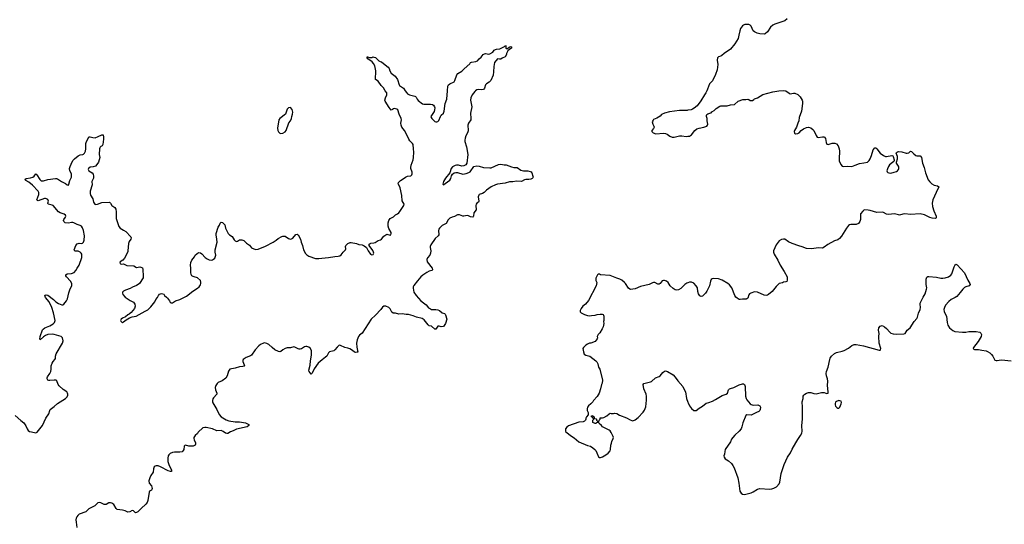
# Model space of a CAD drawing. Header units: inches. Extents: x 1678753 to 1858649, y 384643 to 522370.
# Tile 82 of 91: x 1807672 to 1825842, y 462011 to 471313. Entities that reach past the tile are written whole.
import ezdxf

# ---------------------------------------------------------------- set-up
doc = ezdxf.new("R2010")
doc.units = ezdxf.units.IN
doc.header["$MEASUREMENT"] = 0
for name, color, linetype in [('B8406', 7, 'Continuous'), ('B8416', 7, 'Continuous'), ('B8417', 7, 'Continuous'), ('B8426', 7, 'Continuous'), ('B8427', 7, 'Continuous')]:
    doc.layers.add(name, color=color, linetype=linetype)

msp = doc.modelspace()

# ---------------------------------------------------------------- linework, layer by layer
at = {"layer": 'B8406', "color": 6, "elevation": 300}
for points in [[(1807590, 464019), (1807690, 463926), (1807750, 463879), (1807785, 463825), (1807810, 463768), (1807830, 463739), (1807850, 463724), (1807890, 463713), (1807970, 463697), (1807994, 463706), (1808093, 463830), (1808153, 463970), (1808207, 464050), (1808225, 464110), (1808235, 464125), (1808310, 464182), (1808370, 464238), (1808518, 464330), (1808550, 464363), (1808560, 464390), (1808560, 464410), (1808554, 464430), (1808540, 464450), (1808473, 464493), (1808401, 464561), (1808380, 464590), (1808355, 464655), (1808345, 464665), (1808310, 464670), (1808230, 464659), (1808210, 464661), (1808188, 464670), (1808178, 464690), (1808177, 464710), (1808186, 464730), (1808229, 464791), (1808249, 464830), (1808255, 464870), (1808253, 464930), (1808270, 464979), (1808288, 465012), (1808322, 465050), (1808331, 465070), (1808334, 465110), (1808347, 465153), (1808462, 465350), (1808472, 465390), (1808460, 465450), (1808440, 465470), (1808310, 465508), (1808270, 465513), (1808190, 465507), (1808150, 465494), (1808112, 465468), (1808050, 465409), (1808041, 465421), (1808047, 465470), (1808090, 465596), (1808102, 465610), (1808134, 465630), (1808230, 465672), (1808290, 465706), (1808315, 465730), (1808328, 465770), (1808298, 465910), (1808263, 466010), (1808214, 466114), (1808150, 466190), (1808140, 466210), (1808137, 466230), (1808143, 466237), (1808159, 466241), (1808190, 466235), (1808293, 466153), (1808338, 466110), (1808390, 466081), (1808450, 466055), (1808470, 466057), (1808489, 466070), (1808538, 466130), (1808556, 466170), (1808580, 466280), (1808606, 466354), (1808633, 466410), (1808636, 466430), (1808632, 466452), (1808610, 466490), (1808534, 466570), (1808521, 466590), (1808522, 466610), (1808550, 466629), (1808630, 466633), (1808677, 466650), (1808710, 466687), (1808731, 466730), (1808772, 466790), (1808816, 466930), (1808820, 466950), (1808817, 466990), (1808808, 467010), (1808790, 467030), (1808750, 467045), (1808689, 467049), (1808674, 467070), (1808708, 467150), (1808730, 467180), (1808750, 467190), (1808770, 467194), (1808810, 467190), (1808830, 467196), (1808850, 467210), (1808864, 467250), (1808870, 467330), (1808847, 467430), (1808830, 467475), (1808810, 467508), (1808790, 467521), (1808730, 467536), (1808670, 467570), (1808650, 467576), (1808630, 467576), (1808570, 467560), (1808513, 467570), (1808490, 467584), (1808484, 467590), (1808480, 467610), (1808489, 467631), (1808520, 467670), (1808524, 467690), (1808516, 467710), (1808490, 467728), (1808418, 467750), (1808390, 467769), (1808290, 467885), (1808270, 467895), (1808196, 467910), (1808193, 467930), (1808205, 467970), (1808190, 467997), (1808169, 468010), (1808150, 468015), (1808130, 468014), (1808010, 467976), (1807999, 467979), (1807990, 467990), (1808023, 468090), (1808026, 468110), (1808023, 468130), (1808013, 468150), (1807905, 468265), (1807838, 468318), (1807785, 468350), (1807769, 468370), (1807792, 468388), (1807870, 468396), (1807912, 468408), (1807941, 468430), (1807970, 468471), (1807990, 468455), (1808046, 468366), (1808070, 468345), (1808110, 468342), (1808192, 468368), (1808330, 468388), (1808350, 468386), (1808370, 468378), (1808445, 468330), (1808514, 468294), (1808550, 468267), (1808570, 468261), (1808580, 468280), (1808595, 468350), (1808625, 468410), (1808630, 468430), (1808625, 468470), (1808600, 468530), (1808593, 468570), (1808602, 468610), (1808619, 468650), (1808650, 468715), (1808684, 468750), (1808750, 468805), (1808790, 468824), (1808834, 468826), (1808850, 468832), (1808870, 468850), (1808888, 468890), (1808895, 468930), (1808895, 469030), (1808900, 469050), (1808950, 469151), (1808970, 469156), (1809019, 469139), (1809064, 469136), (1809122, 469158), (1809190, 469191), (1809210, 469191), (1809219, 469150), (1809219, 469110), (1809208, 469010), (1809195, 468990), (1809170, 468977), (1809157, 468963), (1809148, 468952), (1809142, 468930), (1809139, 468830), (1809149, 468770), (1809141, 468730), (1809126, 468690), (1809098, 468642), (1809070, 468614), (1809030, 468602), (1808970, 468595), (1808944, 468570), (1808938, 468550), (1808948, 468530), (1809012, 468492), (1809026, 468466), (1809034, 468430), (1809031, 468389), (1809005, 468330), (1809008, 468268), (1808974, 468150), (1808973, 468110), (1808981, 468081), (1809020, 468010), (1809035, 467950), (1809059, 467910), (1809070, 467906), (1809110, 467910), (1809190, 467946), (1809327, 467947), (1809350, 467931), (1809373, 467890), (1809430, 467851), (1809443, 467823), (1809453, 467770), (1809449, 467650), (1809500, 467500), (1809528, 467468), (1809590, 467436), (1809630, 467407), (1809722, 467310), (1809728, 467290), (1809724, 467270), (1809695, 467225), (1809682, 467190), (1809670, 467050), (1809665, 467035), (1809606, 466914), (1809578, 466882), (1809525, 466850), (1809519, 466830), (1809523, 466823), (1809530, 466815), (1809550, 466808), (1809590, 466814), (1809650, 466783), (1809777, 466777), (1809830, 466747), (1809890, 466756), (1809910, 466754), (1809936, 466736), (1809942, 466710), (1809953, 466587), (1809948, 466552), (1809880, 466450), (1809860, 466430), (1809830, 466411), (1809756, 466384), (1809710, 466357), (1809625, 466330), (1809585, 466310), (1809567, 466290), (1809567, 466270), (1809576, 466250), (1809618, 466198), (1809710, 466137), (1809770, 466107), (1809797, 466070), (1809802, 466030), (1809791, 465990), (1809730, 465913), (1809695, 465885), (1809669, 465871), (1809626, 465834), (1809570, 465809), (1809543, 465790), (1809535, 465770), (1809536, 465756), (1809555, 465735), (1809570, 465731), (1809590, 465741), (1809637, 465783), (1809700, 465820), (1809745, 465835), (1809819, 465850), (1809930, 465910), (1809990, 465937), (1810000, 465944)], [(1810000, 462382), (1809990, 462370), (1809926, 462314), (1809850, 462238), (1809830, 462225), (1809810, 462224), (1809770, 462259), (1809750, 462262), (1809702, 462238), (1809670, 462236), (1809617, 462257), (1809570, 462270), (1809470, 462284), (1809450, 462300), (1809410, 462375), (1809370, 462403), (1809350, 462407), (1809315, 462405), (1809270, 462376), (1809250, 462373), (1809230, 462376), (1809170, 462405), (1809150, 462410), (1809115, 462405), (1809094, 462390), (1809058, 462350), (1808950, 462295), (1808890, 462240), (1808770, 462198), (1808745, 462175), (1808728, 462150), (1808716, 462124), (1808710, 462090), (1808711, 462050), (1808725, 461950)]]:
    msp.add_lwpolyline(points, dxfattribs=at)
at = {"layer": 'B8416', "color": 6}
for points, elevation in [([(1816082, 470000), (1816070, 469990), (1816024, 469930), (1816000, 469870), (1815990, 469830), (1816013, 469710), (1815989, 469590), (1816000, 469490), (1815995, 469470), (1815956, 469404), (1815943, 469370), (1815940, 469350), (1815948, 469290), (1815946, 469266), (1815935, 469230), (1815906, 469170), (1815894, 469130), (1815889, 469090), (1815889, 469069), (1815916, 468970), (1815939, 468830), (1815922, 468670), (1815904, 468636), (1815870, 468619), (1815830, 468613), (1815770, 468629), (1815730, 468632), (1815710, 468628), (1815657, 468603), (1815632, 468570), (1815610, 468490), (1815530, 468390), (1815493, 468330), (1815483, 468283), (1815490, 468267), (1815524, 468296), (1815610, 468355), (1815630, 468384), (1815642, 468438), (1815657, 468463), (1815692, 468488), (1815722, 468498), (1815750, 468496), (1815850, 468464), (1815910, 468478), (1815963, 468497), (1815986, 468510), (1816053, 468607), (1816110, 468620), (1816150, 468616), (1816230, 468588), (1816350, 468581), (1816370, 468583), (1816510, 468645), (1816550, 468648), (1816610, 468636), (1816650, 468638), (1816750, 468599), (1816790, 468590), (1816850, 468590), (1816921, 468541), (1816970, 468525), (1817050, 468527), (1817090, 468517), (1817110, 468506), (1817123, 468490), (1817144, 468430), (1817147, 468410), (1817143, 468397), (1817130, 468384), (1817104, 468376), (1817070, 468369), (1817010, 468370), (1816990, 468364), (1816930, 468328), (1816841, 468339), (1816770, 468326), (1816710, 468324), (1816630, 468302), (1816490, 468282), (1816450, 468270), (1816370, 468230), (1816287, 468173), (1816244, 468130), (1816210, 468108), (1816152, 468088), (1816143, 468077), (1816135, 468050), (1816145, 467970), (1816137, 467950), (1816110, 467929), (1816093, 467910), (1816088, 467890), (1816094, 467810), (1816055, 467750), (1816047, 467690), (1816042, 467678), (1816032, 467670), (1815990, 467680), (1815956, 467696), (1815930, 467703), (1815870, 467690), (1815850, 467690), (1815790, 467713), (1815750, 467713), (1815693, 467687), (1815650, 467675), (1815607, 467653), (1815576, 467624), (1815544, 467556), (1815470, 467517), (1815435, 467490), (1815417, 467470), (1815405, 467450), (1815403, 467430), (1815405, 467350), (1815393, 467330), (1815339, 467281), (1815259, 467161), (1815249, 467130), (1815249, 467111), (1815259, 467050), (1815254, 467010), (1815238, 466970), (1815196, 466924), (1815183, 466890), (1815193, 466850), (1815281, 466730), (1815292, 466710), (1815290, 466704), (1815276, 466690), (1815230, 466679), (1815185, 466655), (1815114, 466606), (1815074, 466570), (1815010, 466499), (1814945, 466415), (1814935, 466390), (1814934, 466366), (1814948, 466290), (1814987, 466227), (1815073, 466133), (1815175, 466055), (1815219, 465999), (1815250, 465980), (1815270, 465973), (1815352, 465972), (1815390, 465967), (1815420, 465950), (1815470, 465912), (1815510, 465894), (1815524, 465884), (1815532, 465870), (1815552, 465790), (1815530, 465710), (1815490, 465659), (1815450, 465649), (1815410, 465664), (1815390, 465664), (1815350, 465609), (1815330, 465606), (1815270, 465661), (1815230, 465672), (1815210, 465685), (1815138, 465778), (1815102, 465802), (1814995, 465830), (1814935, 465855), (1814850, 465879), (1814801, 465881), (1814730, 465892), (1814670, 465884), (1814610, 465901), (1814563, 465903), (1814540, 465920), (1814510, 465980), (1814486, 466006), (1814430, 466031), (1814390, 466029), (1814370, 466013), (1814336, 465970), (1814235, 465865), (1814157, 465790), (1813990, 465534), (1813943, 465497), (1813925, 465475), (1813900, 465410), (1813888, 465350), (1813895, 465275), (1813913, 465187), (1813898, 465182), (1813870, 465180), (1813850, 465186), (1813816, 465216), (1813767, 465247), (1813730, 465260), (1813670, 465271), (1813590, 465308), (1813570, 465310), (1813530, 465277), (1813490, 465225), (1813472, 465208), (1813389, 465190), (1813369, 465171), (1813337, 465110), (1813317, 465090), (1813255, 465045), (1813179, 464981), (1813103, 464877), (1813070, 464794), (1813050, 464781), (1813014, 464830), (1813009, 464850), (1813033, 464947), (1813038, 465022), (1813055, 465130), (1813055, 465210), (1813040, 465250), (1813010, 465278), (1812970, 465290), (1812950, 465287), (1812930, 465280), (1812870, 465244), (1812850, 465239), (1812830, 465239), (1812810, 465246), (1812750, 465279), (1812730, 465284), (1812670, 465265), (1812610, 465266), (1812570, 465253), (1812530, 465228), (1812490, 465195), (1812470, 465190), (1812450, 465195), (1812383, 465230), (1812331, 465270), (1812270, 465327), (1812230, 465346), (1812190, 465353), (1812170, 465350), (1812115, 465325), (1812082, 465298), (1812019, 465230), (1811950, 465128), (1811930, 465114), (1811853, 465087), (1811797, 465050), (1811789, 465030), (1811792, 465010), (1811817, 464950), (1811822, 464930), (1811816, 464924), (1811790, 464917), (1811730, 464915), (1811651, 464889), (1811550, 464870), (1811526, 464834), (1811500, 464750), (1811476, 464704), (1811410, 464656), (1811337, 464623), (1811314, 464606), (1811293, 464570), (1811280, 464530), (1811287, 464490), (1811311, 464430), (1811307, 464410), (1811250, 464345), (1811238, 464322), (1811231, 464290), (1811231, 464270), (1811238, 464250), (1811308, 464130), (1811353, 464033), (1811390, 463989), (1811479, 463939), (1811530, 463919), (1811650, 463898), (1811730, 463899), (1811840, 463880), (1811902, 463850), (1811899, 463830), (1811870, 463810), (1811670, 463763), (1811610, 463731), (1811562, 463718), (1811510, 463686), (1811496, 463684), (1811470, 463691), (1811424, 463724), (1811390, 463739), (1811310, 463736), (1811230, 463769), (1811110, 463792), (1811086, 463794), (1811054, 463786), (1810966, 463710), (1810950, 463685), (1810910, 463645), (1810887, 463613), (1810886, 463590), (1810891, 463570), (1810915, 463510), (1810916, 463490), (1810910, 463470), (1810870, 463452), (1810830, 463449), (1810790, 463453), (1810730, 463470), (1810718, 463462), (1810710, 463450), (1810699, 463390), (1810690, 463368), (1810670, 463347), (1810630, 463338), (1810530, 463340), (1810490, 463336), (1810450, 463316), (1810424, 463290), (1810414, 463270), (1810407, 463230), (1810406, 463170), (1810424, 463110), (1810473, 463010), (1810475, 462985), (1810455, 462985), (1810410, 462998), (1810270, 463070), (1810230, 463086), (1810190, 463090), (1810170, 463084), (1810156, 463070), (1810140, 463030), (1810133, 462970), (1810091, 462910), (1810071, 462870), (1810056, 462810), (1810064, 462770), (1810102, 462722), (1810115, 462670), (1810113, 462650), (1810103, 462637), (1810070, 462619), (1810059, 462601), (1810035, 462450), (1810022, 462410), (1810000, 462382)], 300), ([(1810000, 465944), (1810034, 465966), (1810090, 466017), (1810165, 466110), (1810184, 466156), (1810214, 466190), (1810234, 466230), (1810250, 466251), (1810290, 466263), (1810330, 466251), (1810345, 466230), (1810381, 466201), (1810400, 466180), (1810438, 466130), (1810450, 466105), (1810470, 466091), (1810490, 466095), (1810550, 466128), (1810630, 466153), (1810750, 466216), (1810865, 466310), (1810950, 466363), (1810981, 466390), (1811010, 466428), (1811016, 466450), (1811017, 466477), (1811006, 466506), (1810950, 466556), (1810890, 466571), (1810870, 466580), (1810850, 466594), (1810834, 466614), (1810827, 466650), (1810831, 466730), (1810821, 466790), (1810830, 466835), (1810850, 466879), (1810898, 466942), (1810913, 466970), (1810970, 467023), (1811010, 467016), (1811036, 466996), (1811093, 466930), (1811130, 466907), (1811170, 466889), (1811210, 466882), (1811230, 466887), (1811250, 466897), (1811270, 466919), (1811290, 466970), (1811280, 467030), (1811281, 467070), (1811316, 467210), (1811312, 467270), (1811296, 467350), (1811297, 467370), (1811337, 467490), (1811356, 467524), (1811370, 467565), (1811390, 467583), (1811412, 467572), (1811457, 467530), (1811470, 467470), (1811522, 467370), (1811541, 467350), (1811595, 467315), (1811630, 467258), (1811650, 467236), (1811673, 467227), (1811690, 467231), (1811730, 467253), (1811770, 467255), (1811791, 467250), (1811810, 467241), (1811855, 467195), (1811910, 467157), (1811951, 467110), (1811990, 467090), (1812030, 467079), (1812070, 467084), (1812210, 467139), (1812352, 467210), (1812407, 467250), (1812439, 467281), (1812510, 467318), (1812530, 467324), (1812570, 467320), (1812630, 467282), (1812672, 467268), (1812690, 467271), (1812710, 467283), (1812770, 467351), (1812790, 467361), (1812810, 467346), (1812852, 467270), (1812867, 467210), (1812889, 467149), (1812911, 467071), (1812944, 467004), (1812970, 466978), (1813010, 466955), (1813130, 466910), (1813190, 466909), (1813250, 466920), (1813369, 466931), (1813490, 466950), (1813550, 466953), (1813579, 466961), (1813603, 466977), (1813642, 467030), (1813685, 467070), (1813688, 467090), (1813683, 467130), (1813690, 467152), (1813730, 467185), (1813770, 467203), (1813790, 467206), (1813888, 467188), (1813930, 467170), (1813990, 467164), (1814030, 467147), (1814074, 467114), (1814101, 467050), (1814148, 466990), (1814170, 466980), (1814195, 466985), (1814207, 467010), (1814203, 467030), (1814190, 467058), (1814121, 467150), (1814120, 467170), (1814124, 467176), (1814137, 467190), (1814150, 467195), (1814210, 467199), (1814230, 467204), (1814290, 467242), (1814330, 467256), (1814350, 467270), (1814390, 467322), (1814430, 467350), (1814450, 467358), (1814510, 467342), (1814524, 467350), (1814529, 467370), (1814525, 467390), (1814485, 467465), (1814471, 467510), (1814470, 467570), (1814482, 467610), (1814511, 467649), (1814570, 467679), (1814610, 467714), (1814647, 467733), (1814670, 467753), (1814690, 467775), (1814760, 467890), (1814767, 467910), (1814732, 467972), (1814726, 468070), (1814691, 468211), (1814682, 468242), (1814657, 468290), (1814662, 468310), (1814702, 468350), (1814750, 468377), (1814791, 468409), (1814830, 468426), (1814890, 468438), (1814910, 468451), (1814917, 468470), (1814915, 468505), (1814890, 468570), (1814887, 468590), (1814894, 468630), (1814931, 468730), (1814941, 468770), (1814947, 468870), (1814937, 468930), (1814932, 469010), (1814921, 469030), (1814870, 469083), (1814851, 469110), (1814827, 469167), (1814773, 469270), (1814726, 469330), (1814718, 469350), (1814711, 469370), (1814708, 469408), (1814718, 469470), (1814714, 469490), (1814677, 469570), (1814650, 469649), (1814630, 469665), (1814590, 469676), (1814570, 469673), (1814550, 469655), (1814530, 469648), (1814490, 469697), (1814417, 469810), (1814412, 469832), (1814422, 469870), (1814446, 469930), (1814450, 469950), (1814445, 469965), (1814416, 470000)], 300), ([(1814788, 470000), (1814807, 469970), (1814830, 469945), (1814867, 469927), (1814965, 469905), (1814979, 469899), (1814990, 469888), (1815007, 469847), (1815023, 469823), (1815103, 469763), (1815130, 469757), (1815250, 469759), (1815289, 469749), (1815310, 469735), (1815326, 469710), (1815332, 469690), (1815328, 469650), (1815318, 469622), (1815269, 469550), (1815262, 469530), (1815264, 469510), (1815275, 469490), (1815330, 469439), (1815350, 469429), (1815370, 469428), (1815390, 469439), (1815404, 469456), (1815436, 469530), (1815450, 469553), (1815490, 469590), (1815508, 469630), (1815523, 469770), (1815556, 469850), (1815567, 470000)], 300), ([(1820000, 469643), (1819990, 469641), (1819850, 469638), (1819666, 469614), (1819570, 469590), (1819515, 469565), (1819490, 469537), (1819463, 469517), (1819430, 469496), (1819370, 469473), (1819360, 469460), (1819346, 469430), (1819354, 469390), (1819376, 469350), (1819378, 469330), (1819371, 469310), (1819337, 469270), (1819340, 469250), (1819365, 469230), (1819410, 469212), (1819550, 469223), (1819590, 469216), (1819622, 469202), (1819670, 469165), (1819710, 469147), (1819750, 469147), (1819850, 469172), (1819890, 469173), (1819970, 469162), (1820000, 469165)], 400), ([(1820000, 466464), (1819983, 466457), (1819947, 466433), (1819870, 466357), (1819830, 466336), (1819802, 466330), (1819770, 466332), (1819730, 466355), (1819676, 466410), (1819639, 466470), (1819610, 466492), (1819570, 466506), (1819550, 466506), (1819530, 466497), (1819491, 466449), (1819470, 466439), (1819450, 466440), (1819390, 466466), (1819370, 466467), (1819350, 466463), (1819290, 466431), (1819130, 466392), (1819030, 466353), (1818990, 466343), (1818950, 466342), (1818930, 466347), (1818910, 466362), (1818850, 466450), (1818831, 466470), (1818782, 466510), (1818747, 466530), (1818689, 466549), (1818570, 466598), (1818390, 466609), (1818370, 466619), (1818350, 466619), (1818332, 466610), (1818302, 466550), (1818305, 466505), (1818322, 466470), (1818310, 466408), (1818170, 466137), (1818113, 466067), (1818067, 466030), (1818031, 465990), (1818016, 465950), (1818018, 465930), (1818031, 465910), (1818096, 465876), (1818150, 465860), (1818190, 465856), (1818222, 465858), (1818290, 465869), (1818330, 465880), (1818387, 465887), (1818423, 465883), (1818437, 465877), (1818446, 465866), (1818451, 465850), (1818451, 465770), (1818447, 465750), (1818451, 465710), (1818439, 465650), (1818424, 465616), (1818380, 465540), (1818345, 465510), (1818340, 465500), (1818331, 465470), (1818338, 465450), (1818331, 465430), (1818290, 465382), (1818214, 465350), (1818190, 465349), (1818150, 465334), (1818118, 465310), (1818078, 465270), (1818067, 465250), (1818075, 465190), (1818091, 465150), (1818122, 465130), (1818192, 465110), (1818307, 465027), (1818324, 465004), (1818339, 464970), (1818351, 464910), (1818378, 464870), (1818426, 464670), (1818421, 464610), (1818411, 464589), (1818390, 464506), (1818365, 464430), (1818330, 464368), (1818262, 464290), (1818251, 464269), (1818212, 464230), (1818167, 464193), (1818151, 464170), (1818142, 464138), (1818142, 464110), (1818165, 464070), (1818165, 464030), (1818132, 463990), (1818122, 463970), (1818122, 463950), (1818114, 463930), (1818094, 463910), (1818070, 463898), (1817990, 463893), (1817797, 463823), (1817770, 463804), (1817747, 463770), (1817743, 463730), (1817750, 463718), (1817854, 463634), (1817906, 463606), (1817946, 463566), (1817991, 463530), (1818150, 463462), (1818208, 463448), (1818250, 463421), (1818287, 463390), (1818302, 463370), (1818323, 463330), (1818353, 463253), (1818370, 463241), (1818390, 463239), (1818430, 463254), (1818491, 463289), (1818530, 463320), (1818570, 463367), (1818577, 463390), (1818584, 463470), (1818592, 463508), (1818601, 463539), (1818625, 463590), (1818628, 463610), (1818625, 463630), (1818590, 463702), (1818570, 463732), (1818550, 463747), (1818450, 463794), (1818430, 463809), (1818410, 463835), (1818366, 463870), (1818362, 463882), (1818330, 463886), (1818318, 463882), (1818312, 463868), (1818290, 463868), (1818250, 463886), (1818246, 463890), (1818248, 463932), (1818266, 463950), (1818262, 463962), (1818246, 463970), (1818242, 463982), (1818226, 463990), (1818227, 464013), (1818250, 464014), (1818258, 463998), (1818274, 463990), (1818274, 463970), (1818282, 463962), (1818310, 463954), (1818314, 463950), (1818314, 463930), (1818333, 463913), (1818338, 463898), (1818350, 463894), (1818362, 463898), (1818366, 463930), (1818386, 463950), (1818387, 463973), (1818427, 463973), (1818450, 463982), (1818509, 464011), (1818548, 464050), (1818570, 464058), (1818590, 464052), (1818630, 464052), (1818650, 464061), (1818690, 464053), (1818744, 464024), (1818870, 463976), (1818936, 463936), (1818970, 463923), (1818990, 463921), (1819030, 463938), (1819083, 463977), (1819180, 464080), (1819205, 464115), (1819226, 464174), (1819242, 464298), (1819242, 464370), (1819232, 464412), (1819190, 464506), (1819175, 464590), (1819192, 464608), (1819310, 464636), (1819330, 464645), (1819407, 464710), (1819470, 464735), (1819492, 464748), (1819539, 464810), (1819570, 464836), (1819590, 464839), (1819628, 464828), (1819730, 464766), (1819770, 464726), (1819818, 464658), (1819907, 464550), (1819930, 464511), (1819956, 464450), (1819976, 464330), (1820000, 464265)], 400)]:
    msp.add_lwpolyline(points, dxfattribs=dict(at, elevation=elevation))
at = {"layer": 'B8416', "color": 6, "elevation": 400}
msp.add_lwpolyline([(1812670, 469693), (1812630, 469689), (1812610, 469662), (1812576, 469570), (1812470, 469492), (1812452, 469468), (1812431, 469311), (1812434, 469270), (1812445, 469245), (1812470, 469222), (1812490, 469215), (1812530, 469224), (1812570, 469245), (1812589, 469270), (1812641, 469410), (1812670, 469447), (1812690, 469490), (1812692, 469530), (1812707, 469570), (1812712, 469610), (1812697, 469657)], close=True, dxfattribs=at)
at = {"layer": 'B8417', "color": 6, "elevation": 300}
for points in [[(1815567, 470000), (1815573, 470090), (1815585, 470110), (1815610, 470133), (1815690, 470171), (1815705, 470195), (1815741, 470299), (1815757, 470323), (1815834, 470366), (1815875, 470410), (1815978, 470502), (1815990, 470523), (1816010, 470533), (1816090, 470541), (1816123, 470557), (1816150, 470595), (1816190, 470621), (1816226, 470670), (1816250, 470685), (1816270, 470688), (1816330, 470681), (1816350, 470685), (1816403, 470717), (1816430, 470751), (1816450, 470764), (1816471, 470771), (1816530, 470777), (1816620, 470820), (1816630, 470831), (1816652, 470830), (1816642, 470818), (1816645, 470790), (1816650, 470782), (1816676, 470784), (1816706, 470810), (1816730, 470822), (1816750, 470814), (1816750, 470786), (1816714, 470770), (1816682, 470738), (1816658, 470690), (1816656, 470670), (1816631, 470630), (1816575, 470605), (1816550, 470588), (1816525, 470585), (1816490, 470589), (1816437, 470523), (1816419, 470450), (1816418, 470350), (1816412, 470290), (1816368, 470190), (1816338, 470162), (1816286, 470130), (1816270, 470110), (1816250, 470054), (1816232, 470028), (1816190, 470018), (1816130, 470028), (1816110, 470023), (1816082, 470000)], [(1814416, 470000), (1814410, 470008), (1814390, 470052), (1814341, 470101), (1814290, 470179), (1814239, 470210), (1814244, 470370), (1814223, 470463), (1814203, 470503), (1814177, 470537), (1814099, 470590), (1814086, 470610), (1814086, 470630), (1814089, 470631), (1814130, 470617), (1814170, 470619), (1814190, 470626), (1814210, 470625), (1814235, 470615), (1814297, 470557), (1814322, 470542), (1814350, 470534), (1814383, 470503), (1814470, 470440), (1814490, 470414), (1814504, 470370), (1814529, 470329), (1814601, 470270), (1814642, 470210), (1814674, 470114), (1814683, 470103), (1814756, 470050), (1814788, 470000)]]:
    msp.add_lwpolyline(points, dxfattribs=at)
at = {"layer": 'B8426', "color": 6, "elevation": 400}
for points in [[(1821811, 470000), (1821870, 469956), (1821890, 469949), (1821950, 469958), (1821976, 469956), (1822032, 469932), (1822077, 469890), (1822110, 469830), (1822117, 469810), (1822119, 469770), (1822097, 469630), (1822059, 469510), (1822048, 469450), (1822035, 469405), (1822005, 469335), (1821968, 469270), (1821964, 469250), (1821970, 469222), (1821988, 469208), (1822030, 469217), (1822054, 469230), (1822092, 469268), (1822138, 469302), (1822190, 469329), (1822230, 469333), (1822270, 469317), (1822310, 469290), (1822330, 469270), (1822370, 469176), (1822390, 469148), (1822410, 469142), (1822490, 469156), (1822510, 469155), (1822525, 469145), (1822541, 469121), (1822552, 469050), (1822570, 469016), (1822590, 469012), (1822664, 469036), (1822690, 469040), (1822717, 469037), (1822744, 469024), (1822775, 468990), (1822797, 468930), (1822801, 468890), (1822794, 468746), (1822796, 468710), (1822824, 468644), (1822850, 468615), (1822870, 468610), (1822950, 468614), (1823030, 468610), (1823090, 468629), (1823170, 468665), (1823250, 468674), (1823316, 468690), (1823350, 468720), (1823367, 468750), (1823393, 468807), (1823424, 468916), (1823450, 468951), (1823470, 468951), (1823490, 468935), (1823552, 468850), (1823610, 468808), (1823650, 468794), (1823670, 468793), (1823768, 468808), (1823783, 468803), (1823794, 468794), (1823808, 468730), (1823807, 468710), (1823802, 468698), (1823782, 468678), (1823723, 468637), (1823704, 468610), (1823687, 468567), (1823677, 468530), (1823678, 468510), (1823690, 468497), (1823710, 468489), (1823750, 468487), (1823810, 468500), (1823850, 468516), (1823872, 468530), (1823890, 468550), (1823896, 468570), (1823896, 468596), (1823890, 468613), (1823855, 468670), (1823852, 468690), (1823869, 468750), (1823869, 468789), (1823862, 468822), (1823849, 468850), (1823855, 468865), (1823870, 468878), (1823890, 468883), (1823950, 468879), (1824030, 468851), (1824050, 468851), (1824078, 468862), (1824110, 468891), (1824130, 468885), (1824170, 468841), (1824210, 468807), (1824230, 468803), (1824290, 468804), (1824298, 468798), (1824314, 468774), (1824334, 468670), (1824365, 468590), (1824387, 468490), (1824440, 468360), (1824465, 468325), (1824507, 468287), (1824550, 468265), (1824608, 468248), (1824633, 468230), (1824584, 468130), (1824526, 467994), (1824511, 467930), (1824515, 467870), (1824541, 467790), (1824584, 467690), (1824586, 467670), (1824582, 467658), (1824570, 467650), (1824510, 467655), (1824470, 467668), (1824370, 467717), (1824290, 467734), (1824110, 467724), (1824005, 467735), (1823970, 467731), (1823910, 467711), (1823890, 467713), (1823842, 467730), (1823810, 467736), (1823710, 467723), (1823670, 467730), (1823610, 467762), (1823590, 467767), (1823490, 467759), (1823370, 467797), (1823330, 467805), (1823270, 467806), (1823250, 467800), (1823230, 467786), (1823190, 467732), (1823187, 467710), (1823191, 467670), (1823188, 467630), (1823176, 467590), (1823150, 467557), (1823110, 467539), (1823010, 467536), (1822988, 467532), (1822970, 467522), (1822930, 467470), (1822838, 467322), (1822803, 467277), (1822770, 467258), (1822710, 467239), (1822588, 467172), (1822521, 467119), (1822490, 467103), (1822410, 467107), (1822290, 467088), (1822190, 467098), (1822110, 467128), (1822050, 467143), (1821926, 467186), (1821859, 467219), (1821790, 467266), (1821770, 467269), (1821730, 467261), (1821690, 467236), (1821650, 467189), (1821635, 467165), (1821586, 467054), (1821582, 467030), (1821593, 466990), (1821662, 466882), (1821706, 466786), (1821782, 466670), (1821836, 466570), (1821838, 466510), (1821831, 466489), (1821810, 466478), (1821770, 466475), (1821750, 466464), (1821690, 466453), (1821630, 466395), (1821556, 466304), (1821493, 466247), (1821470, 466232), (1821450, 466228), (1821413, 466233), (1821290, 466289), (1821230, 466295), (1821167, 466273), (1821143, 466257), (1821130, 466238), (1821110, 466182), (1821093, 466167), (1821078, 466162), (1821010, 466159), (1820970, 466153), (1820950, 466157), (1820910, 466181), (1820890, 466199), (1820870, 466229), (1820813, 466370), (1820770, 466426), (1820738, 466450), (1820634, 466510), (1820570, 466534), (1820470, 466543), (1820450, 466538), (1820434, 466526), (1820419, 466490), (1820400, 466410), (1820354, 466310), (1820329, 466271), (1820310, 466251), (1820270, 466218), (1820250, 466212), (1820222, 466222), (1820197, 466257), (1820184, 466304), (1820178, 466370), (1820158, 466410), (1820110, 466455), (1820070, 466477), (1820030, 466477), (1820000, 466464)], [(1820000, 469165), (1820030, 469167), (1820070, 469193), (1820132, 469268), (1820170, 469304), (1820210, 469316), (1820295, 469330), (1820354, 469350), (1820366, 469370), (1820369, 469390), (1820360, 469450), (1820358, 469490), (1820349, 469531), (1820349, 469551), (1820355, 469565), (1820370, 469578), (1820410, 469592), (1820430, 469594), (1820445, 469615), (1820490, 469641), (1820524, 469676), (1820590, 469719), (1820610, 469724), (1820730, 469726), (1820790, 469741), (1820866, 469750), (1820930, 469811), (1821016, 469844), (1821070, 469845), (1821110, 469851), (1821125, 469845), (1821150, 469825), (1821196, 469824), (1821220, 469840), (1821230, 469852), (1821250, 469862), (1821290, 469871), (1821336, 469904), (1821388, 469932), (1821570, 469985), (1821684, 470000)], [(1820352, 470000), (1820334, 469966), (1820309, 469930), (1820244, 469816), (1820174, 469726), (1820120, 469680), (1820090, 469662), (1820066, 469654), (1820000, 469643)], [(1820000, 464265), (1820006, 464250), (1820034, 464194), (1820070, 464143), (1820110, 464108), (1820130, 464106), (1820153, 464110), (1820210, 464150), (1820274, 464186), (1820339, 464241), (1820390, 464253), (1820458, 464282), (1820515, 464310), (1820637, 464383), (1820710, 464410), (1820733, 464430), (1820751, 464489), (1820770, 464510), (1820790, 464513), (1820850, 464532), (1820950, 464584), (1821010, 464600), (1821030, 464598), (1821046, 464586), (1821061, 464550), (1821069, 464370), (1821078, 464330), (1821090, 464308), (1821150, 464233), (1821170, 464219), (1821210, 464204), (1821291, 464211), (1821330, 464192), (1821341, 464170), (1821337, 464130), (1821330, 464109), (1821310, 464089), (1821270, 464074), (1821210, 464039), (1821170, 464024), (1821092, 464028), (1821070, 464018), (1821017, 463883), (1821000, 463810), (1820984, 463770), (1820952, 463728), (1820867, 463653), (1820830, 463612), (1820810, 463578), (1820790, 463530), (1820694, 463390), (1820682, 463350), (1820679, 463301), (1820668, 463270), (1820671, 463250), (1820690, 463216), (1820750, 463183), (1820805, 463130), (1820834, 463094), (1820858, 463050), (1820925, 462865), (1820945, 462770), (1820964, 462624), (1820986, 462586), (1821008, 462568), (1821050, 462562), (1821170, 462589), (1821210, 462606), (1821290, 462658), (1821330, 462670), (1821510, 462659), (1821550, 462663), (1821590, 462675), (1821636, 462704), (1821685, 462755), (1821700, 462790), (1821710, 462870), (1821727, 462950), (1821777, 463110), (1821842, 463250), (1821898, 463330), (1821930, 463396), (1821998, 463510), (1822030, 463574), (1822083, 463650), (1822103, 463690), (1822111, 463730), (1822106, 463826), (1822116, 463956), (1822117, 464170), (1822113, 464267), (1822133, 464330), (1822133, 464370), (1822141, 464390), (1822164, 464410), (1822190, 464425), (1822230, 464440), (1822250, 464443), (1822270, 464443), (1822330, 464424), (1822370, 464417), (1822470, 464443), (1822518, 464438), (1822550, 464425), (1822570, 464424), (1822589, 464431), (1822592, 464450), (1822582, 464570), (1822585, 464650), (1822578, 464690), (1822558, 464750), (1822554, 464790), (1822562, 464830), (1822591, 464910), (1822622, 465050), (1822630, 465073), (1822651, 465109), (1822710, 465157), (1822744, 465176), (1822850, 465201), (1822890, 465214), (1822964, 465256), (1823030, 465305), (1823070, 465323), (1823110, 465324), (1823242, 465302), (1823530, 465222), (1823550, 465223), (1823557, 465230), (1823564, 465250), (1823535, 465350), (1823528, 465470), (1823530, 465530), (1823520, 465590), (1823527, 465633), (1823550, 465661), (1823570, 465671), (1823590, 465673), (1823630, 465653), (1823670, 465620), (1823730, 465550), (1823750, 465537), (1823790, 465521), (1823850, 465514), (1823990, 465520), (1824010, 465527), (1824047, 465590), (1824107, 465633), (1824181, 465750), (1824230, 465806), (1824243, 465830), (1824260, 465900), (1824292, 465970), (1824296, 466010), (1824288, 466070), (1824290, 466090), (1824343, 466197), (1824379, 466261), (1824407, 466347), (1824411, 466371), (1824403, 466430), (1824403, 466530), (1824411, 466569), (1824430, 466579), (1824450, 466580), (1824590, 466567), (1824670, 466550), (1824710, 466548), (1824748, 466552), (1824810, 466571), (1824855, 466605), (1824874, 466630), (1824920, 466760), (1824930, 466784), (1824950, 466805), (1824970, 466797), (1825110, 466647), (1825169, 466509), (1825208, 466450), (1825213, 466430), (1825197, 466410), (1825130, 466389), (1825105, 466375), (1825076, 466344), (1825030, 466281), (1824967, 466210), (1824936, 466190), (1824862, 466158), (1824820, 466120), (1824760, 466050), (1824737, 466010), (1824729, 465970), (1824733, 465933), (1824743, 465903), (1824773, 465850), (1824787, 465730), (1824803, 465683), (1824832, 465632), (1824890, 465584), (1824930, 465567), (1825070, 465550), (1825130, 465552), (1825190, 465564), (1825326, 465566), (1825390, 465550), (1825412, 465532), (1825420, 465510), (1825413, 465470), (1825362, 465378), (1825275, 465270), (1825267, 465250), (1825277, 465237), (1825293, 465233), (1825368, 465232), (1825430, 465223), (1825506, 465206), (1825535, 465195), (1825576, 465170), (1825604, 465144), (1825630, 465110), (1825661, 465050), (1825670, 465039), (1825690, 465028), (1825710, 465028), (1825750, 465039), (1825790, 465043), (1825970, 465022)]]:
    msp.add_lwpolyline(points, dxfattribs=at)
msp.add_lwpolyline([(1822790, 464290), (1822743, 464277), (1822730, 464264), (1822722, 464238), (1822724, 464210), (1822730, 464190), (1822750, 464163), (1822770, 464150), (1822790, 464150), (1822810, 464168), (1822832, 464232), (1822835, 464255), (1822830, 464278), (1822810, 464288)], close=True, dxfattribs=at)
at = {"layer": 'B8427', "color": 6, "elevation": 400}
for points in [[(1821833, 471330), (1821790, 471290), (1821610, 471233), (1821569, 471211), (1821527, 471173), (1821472, 471088), (1821430, 471055), (1821410, 471046), (1821329, 471050), (1821283, 471063), (1821230, 471087), (1821207, 471110), (1821170, 471197), (1821153, 471213), (1821130, 471223), (1821090, 471227), (1821057, 471223), (1821030, 471213), (1821010, 471198), (1820972, 471150), (1820960, 471110), (1820946, 471026), (1820930, 470970), (1820872, 470870), (1820790, 470770), (1820670, 470691), (1820627, 470653), (1820610, 470643), (1820568, 470632), (1820549, 470611), (1820542, 470570), (1820557, 470490), (1820545, 470390), (1820515, 470305), (1820455, 470185), (1820404, 470130), (1820367, 470030), (1820352, 470000)], [(1821684, 470000), (1821770, 470011), (1821810, 470001), (1821811, 470000)]]:
    msp.add_lwpolyline(points, dxfattribs=at)

doc.saveas('drawing.dxf')
